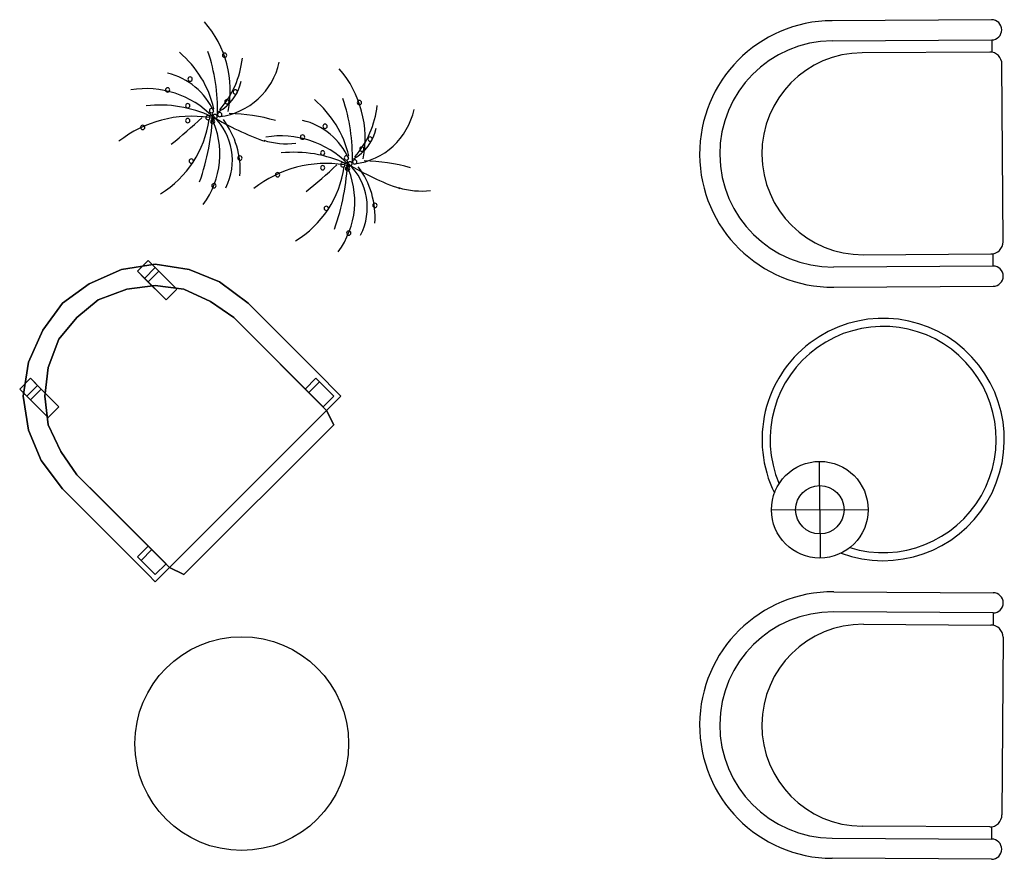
# Model space of a CAD drawing. Header units: inches. Extents: x 100794 to 106273, y 288 to 2276.
# Tile 55 of 149: x 102305 to 102391, y 1742 to 1816. Entities that reach past the tile are written whole.
import ezdxf

# ---------------------------------------------------------------- set-up
doc = ezdxf.new("R2010")
doc.units = ezdxf.units.IN
doc.header["$MEASUREMENT"] = 0
doc.layers.add('1', color=7, linetype='CONTINUOUS')
doc.styles.get("Standard").update_dxf_attribs({"font": 'ISOCP'})

msp = doc.modelspace()

# ---------------------------------------------------------------- linework, layer by layer
at = {"layer": '1', "color": 4}
for p, q in [((102390.28094, 1815.69221), (102376.23171, 1815.60628)), ((102376.24259, 1813.8279), (102390.29182, 1813.91382)), ((102390.29182, 1813.91382), (102390.29835, 1812.84679)), ((102390.12051, 1812.84571), (102378.88462, 1812.77699)), ((102391.28978, 1796.13543), (102391.19406, 1811.7852)), ((102378.99338, 1794.99315), (102390.22927, 1795.06187)), ((102390.41364, 1793.99593), (102390.40711, 1795.06296)), ((102390.41364, 1793.99593), (102376.3644, 1793.91)), ((102376.37528, 1792.13162), (102390.42451, 1792.21754)), ((102375.1523, 1772.53182), (102375.12625, 1776.79146)), ((102375.1523, 1772.53182), (102370.89266, 1772.50577)), ((102375.1523, 1772.53182), (102379.41194, 1772.55787)), ((102375.1523, 1772.53182), (102375.17835, 1768.27218)), ((102376.37528, 1765.30848), (102390.42451, 1765.22256)), ((102390.41364, 1763.44418), (102376.3644, 1763.5301)), ((102390.41364, 1763.44418), (102390.40711, 1762.37715)), ((102378.99338, 1762.44695), (102390.22927, 1762.37823)), ((102391.28978, 1761.30468), (102391.19406, 1745.6549)), ((102390.12051, 1744.5944), (102378.88462, 1744.66312)), ((102390.29182, 1743.52628), (102390.29835, 1744.59331)), ((102376.24259, 1743.6122), (102390.29182, 1743.52628)), ((102390.28094, 1741.7479), (102376.23171, 1741.83382))]:
    msp.add_line(p, q, dxfattribs=at)
for centre, radius in [((102375.1523, 1772.53182), 4.25972), ((102375.1523, 1772.53182), 2.1341), ((102324.236, 1751.93625, -34.67892), 9.41176)]:
    msp.add_circle(centre, radius, dxfattribs=at)
for centre, radius, start, end in [((102313.94655, 1809.4342, -34.67892), 9.27555, 348.551551, 40.9815349), ((102376.3035, 1803.86895), 11.73755, 90.3504117, 270.3504117), ((102390.28638, 1814.80302), 0.88921, 270.3504117, 90.3504117), ((102376.3035, 1803.86895), 9.95913, 90.3504117, 270.3504117), ((102312.79644, 1805.77307, -34.67892), 9.22638, 13.0452354, 49.7766255), ((102306.19197, 1807.79627, -34.67892), 15.91271, 358.3285647, 18.7290031), ((102322.72434, 1812.55671, -34.67892), 0.19006, 90, 270), ((102322.72434, 1812.55671, -34.67892), 0.19006, 270, 90), ((102378.939, 1803.88507), 8.89208, 90.3504117, 270.3504117), ((102390.12703, 1811.77868), 1.06705, 0.3504116, 90.3504117), ((102316.14099, 1813.17223, -34.67892), 8.19823, 318.7580989, 353.862401), ((102321.56292, 1813.21385, -34.67892), 6.10158, 276.9904483, 348.0283626), ((102316.28087, 1805.13166, -34.67892), 6.02917, 24.0955768, 76.295338), ((102325.82865, 1805.27265, -34.67892), 9.27555, 348.551551, 40.9815349), ((102319.69419, 1810.46718, -34.67892), 0.19006, 90, 270), ((102319.69419, 1810.46718, -34.67892), 0.19006, 270, 90), ((102320.27083, 1811.09234, -34.67892), 3.9966, 298.8901193, 348.4579219), ((102315.80998, 1801.39288, -34.67892), 8.2267, 44.4860623, 99.3762175), ((102317.70929, 1809.50967, -34.67892), 0.19006, 90, 270), ((102317.70929, 1809.50967, -34.67892), 0.19006, 270, 90), ((102323.66398, 1809.33516, -34.67892), 0.19006, 90, 270), ((102323.66398, 1809.33516, -34.67892), 0.19006, 270, 90), ((102316.96531, 1797.23139, -34.67892), 10.9445, 65.0887597, 95.9637238), ((102319.48477, 1808.11665, -34.67892), 0.19006, 90, 270), ((102319.48477, 1808.11665, -34.67892), 0.19006, 270, 90), ((102322.93375, 1808.46415, -34.67892), 0.19006, 90, 270), ((102322.93375, 1808.46415, -34.67892), 0.19006, 270, 90), ((102324.67854, 1801.61152, -34.67892), 9.22638, 13.0452354, 49.7766255), ((102318.07407, 1803.63472, -34.67892), 15.91271, 358.3285647, 18.7290031), ((102334.60644, 1808.39516, -34.67892), 0.19006, 90, 270), ((102334.60644, 1808.39516, -34.67892), 0.19006, 270, 90), ((102301.35387, 1808.1923, -34.67892), 20.33988, 340.5248967, 357.8243682), ((102321.57528, 1807.68114, -34.67892), 0.19006, 90, 270), ((102321.57528, 1807.68114, -34.67892), 0.19006, 270, 90), ((102321.8885, 1807.15762, -34.67892), 0.19006, 90, 270), ((102321.8885, 1807.15762, -34.67892), 0.19006, 270, 90), ((102322.30551, 1807.33213, -34.67892), 0.19006, 90, 270), ((102322.30551, 1807.33213, -34.67892), 0.19006, 270, 90), ((102322.90229, 1791.90514, -34.67892), 15.51687, 73.8561215, 89.1105149), ((102328.02309, 1809.01068, -34.67892), 8.19823, 318.7580989, 353.862401), ((102333.44502, 1809.0523, -34.67892), 6.10158, 276.9904483, 348.0283626), ((102319.79889, 1796.89082, -34.67892), 10.3002, 81.2495825, 128.2332804), ((102312.35134, 1808.14143, -34.67892), 9.10007, 301.3150488, 352.1377941), ((102282.30427, 1848.75226, -34.67892), 56.69726, 309.0487703, 312.6798998), ((102319.48477, 1806.81013, -34.67892), 0.19006, 90, 270), ((102319.48477, 1806.81013, -34.67892), 0.19006, 270, 90), ((102314.8876, 1803.84347, -34.67892), 7.42583, 323.32313, 25.7632577), ((102321.26207, 1807.07113, -34.67892), 0.19006, 90, 270), ((102321.26207, 1807.07113, -34.67892), 0.19006, 270, 90), ((102321.67908, 1806.72363, -34.67892), 0.19006, 90, 270), ((102334.90391, 1829.15637, -34.67892), 25.66789, 238.9872776, 250.3610108), ((102321.67908, 1806.72363, -34.67892), 0.19006, 270, 90), ((102318.06442, 1803.31723, -34.67892), 5.34688, 332.9908583, 45.910172), ((102316.72824, 1802.46357, -34.67892), 7.37367, 355.8740608, 36.9558399), ((102328.16298, 1800.97011, -34.67892), 6.02917, 24.0955768, 76.295338), ((102331.57629, 1806.30563, -34.67892), 0.19006, 90, 270), ((102331.57629, 1806.30563, -34.67892), 0.19006, 270, 90), ((102315.51498, 1806.20011, -34.67892), 0.19006, 90, 270), ((102315.51498, 1806.20011, -34.67892), 0.19006, 270, 90), ((102329.59139, 1805.34812, -34.67892), 0.19006, 90, 270), ((102329.59139, 1805.34812, -34.67892), 0.19006, 270, 90), ((102332.15293, 1806.93079, -34.67892), 3.9966, 298.8901193, 348.4579219), ((102328.21012, 1811.70761, -34.67892), 6.94491, 252.9456351, 276.4813778), ((102327.69209, 1797.23133, -34.67892), 8.2267, 44.4860623, 99.3762175), ((102335.54608, 1805.17361, -34.67892), 0.19006, 90, 270), ((102335.54608, 1805.17361, -34.67892), 0.19006, 270, 90), ((102328.84741, 1793.06984, -34.67892), 10.9445, 65.0887597, 95.9637238), ((102331.36687, 1803.9551, -34.67892), 0.19006, 90, 270), ((102331.36687, 1803.9551, -34.67892), 0.19006, 270, 90), ((102334.81586, 1804.3026, -34.67892), 0.19006, 90, 270), ((102334.81586, 1804.3026, -34.67892), 0.19006, 270, 90), ((102319.79798, 1803.23957, -34.67892), 0.19006, 90, 270), ((102319.79798, 1803.23957, -34.67892), 0.19006, 270, 90), ((102324.08281, 1803.50057, -34.67892), 0.19006, 90, 270), ((102324.08281, 1803.50057, -34.67892), 0.19006, 270, 90), ((102331.681, 1792.72927, -34.67892), 10.3002, 81.2495825, 128.2332804), ((102313.23597, 1804.03075, -34.67892), 20.33988, 340.5248967, 357.8243682), ((102333.14417, 1802.90958, -34.67892), 0.19006, 90, 270), ((102333.14417, 1802.90958, -34.67892), 0.19006, 270, 90), ((102333.45739, 1803.51959, -34.67892), 0.19006, 90, 270), ((102333.45739, 1803.51959, -34.67892), 0.19006, 270, 90), ((102346.78601, 1824.99482, -34.67892), 25.66789, 238.9872776, 250.3610108), ((102333.7706, 1802.99607, -34.67892), 0.19006, 90, 270), ((102329.94652, 1799.15568, -34.67892), 5.34688, 332.9908583, 45.910172), ((102333.7706, 1802.99607, -34.67892), 0.19006, 270, 90), ((102334.18761, 1803.17058, -34.67892), 0.19006, 90, 270), ((102334.18761, 1803.17058, -34.67892), 0.19006, 270, 90), ((102334.78439, 1787.7436, -34.67892), 15.51687, 73.8561215, 89.1105149), ((102327.39708, 1802.03856, -34.67892), 0.19006, 90, 270), ((102327.39708, 1802.03856, -34.67892), 0.19006, 270, 90), ((102324.23344, 1803.97988, -34.67892), 9.10007, 301.3150488, 352.1377941), ((102294.18637, 1844.59071, -34.67892), 56.69726, 309.0487703, 312.6798998), ((102331.36687, 1802.64858, -34.67892), 0.19006, 90, 270), ((102331.36687, 1802.64858, -34.67892), 0.19006, 270, 90), ((102326.7697, 1799.68192, -34.67892), 7.42583, 323.32313, 25.7632577), ((102333.56118, 1802.56208, -34.67892), 0.19006, 90, 270), ((102333.56118, 1802.56208, -34.67892), 0.19006, 270, 90), ((102328.61035, 1798.30203, -34.67892), 7.37367, 355.8740608, 36.9558399), ((102321.7847, 1801.06355, -34.67892), 0.19006, 90, 270), ((102321.7847, 1801.06355, -34.67892), 0.19006, 270, 90), ((102340.09222, 1807.54606, -34.67892), 6.94491, 252.9456351, 276.4813778), ((102335.96491, 1799.33902, -34.67892), 0.19006, 90, 270), ((102335.96491, 1799.33902, -34.67892), 0.19006, 270, 90), ((102331.68008, 1799.07802, -34.67892), 0.19006, 90, 270), ((102331.68008, 1799.07802, -34.67892), 0.19006, 270, 90), ((102333.6668, 1796.902, -34.67892), 0.19006, 90, 270), ((102333.6668, 1796.902, -34.67892), 0.19006, 270, 90), ((102390.22275, 1796.1289), 1.06705, 270.3504117, 0.3504116), ((102390.41907, 1793.10673), 0.88921, 270.3504117, 90.3504117), ((102380.73241, 1778.72005), 10.6705, 249.7253218, 206.1908613), ((102380.73241, 1778.72005), 9.95913, 252.7970812, 202.9994893), ((102376.3035, 1753.57115), 11.73755, 89.6495883, 269.6495883), ((102390.41907, 1764.33337), 0.88921, 269.6495883, 89.6495883), ((102376.3035, 1753.57115), 9.95913, 89.6495883, 269.6495883), ((102378.939, 1753.55503), 8.89208, 89.6495883, 269.6495883), ((102390.22275, 1761.3112), 1.06705, 359.6495884, 89.6495883), ((102390.12703, 1745.66143), 1.06705, 269.6495883, 359.6495884), ((102390.28638, 1742.63709), 0.88921, 269.6495883, 89.6495883)]:
    msp.add_arc(centre, radius, start, end, dxfattribs=at)
for points, invisible_edges in [([(102315.05617, 1793.5417, -11.11504), (102315.99931, 1794.48484, -11.11504), (102315.68493, 1792.91294)], 2), ([(102316.62807, 1793.85608), (102315.68493, 1792.91294), (102315.99931, 1794.48484, -11.11504)], 2), ([(102315.99931, 1794.48484, -11.11504), (102316.62807, 1793.85608), (102316.94245, 1793.5417, -11.11504)], 2), ([(102310.81203, 1792.44137, 17.78406), (102310.81203, 1792.44137), (102313.64146, 1793.69889, 16.89486)], 2), ([(102313.64146, 1793.69889), (102313.64146, 1793.69889, 16.89486), (102310.81203, 1792.44137)], 2), ([(102311.59798, 1791.02665, 17.78406), (102313.64146, 1793.69889, 16.89486), (102310.81203, 1792.44137, 17.78406)], 13), ([(102311.59798, 1791.02665, 17.78406), (102314.11303, 1791.96979, 16.89486), (102313.64146, 1793.69889, 16.89486)], 14), ([(102313.64146, 1793.69889, 16.89486), (102313.64146, 1793.69889), (102316.62807, 1794.17046)], 12), ([(102316.62807, 1794.17046), (102316.62807, 1794.17046, 15.56106), (102313.64146, 1793.69889, 16.89486)], 12), ([(102316.62807, 1794.17046, 15.56106), (102313.64146, 1793.69889, 16.89486), (102316.62807, 1792.28418, 15.56106)], 14), ([(102316.62807, 1792.28418, 15.56106), (102313.64146, 1793.69889, 16.89486), (102314.11303, 1791.96979, 16.89486)], 3), ([(102315.05617, 1793.5417, -11.11504), (102315.68493, 1792.91294), (102315.99931, 1792.59856, -11.11504)], 2), ([(102316.94245, 1793.5417, -11.11504), (102318.51436, 1791.96979), (102315.99931, 1792.59856, -11.11504)], 2), ([(102316.62807, 1794.17046, 15.56106), (102316.62807, 1794.17046), (102319.61469, 1793.69889, 14.67185)], 2), ([(102319.61469, 1793.69889), (102319.61469, 1793.69889, 14.67185), (102316.62807, 1794.17046)], 2), ([(102316.62807, 1792.28418, 15.56106), (102319.61469, 1793.69889, 14.67185), (102316.62807, 1794.17046, 15.56106)], 13), ([(102318.51436, 1791.96979), (102316.94245, 1793.5417, -11.11504), (102316.62807, 1793.85608)], 2), ([(102316.62807, 1792.28418, 15.56106), (102319.14312, 1791.96979, 14.67185), (102319.61469, 1793.69889, 14.67185)], 14), ([(102319.61469, 1793.69889, 14.67185), (102319.14312, 1791.96979, 14.67185), (102322.28693, 1792.59856, 13.78265)], 3), ([(102319.61469, 1793.69889), (102319.61469, 1793.69889, 14.67185), (102322.28693, 1792.59856)], 2), ([(102322.28693, 1792.59856, 13.78265), (102322.28693, 1792.59856), (102319.61469, 1793.69889, 14.67185)], 2), ([(102317.57122, 1791.02665), (102315.99931, 1792.59856, -11.11504), (102315.68493, 1792.91294)], 2), ([(102317.57122, 1791.02665), (102315.99931, 1792.59856, -11.11504), (102318.51436, 1791.96979)], 2), ([(102322.28693, 1792.59856, 13.78265), (102319.14312, 1791.96979, 14.67185), (102321.50098, 1790.86946, 13.78265)], 13), ([(102321.50098, 1790.86946, 13.78265), (102324.80197, 1790.71227, 13.33805), (102322.28693, 1792.59856, 13.78265)], 13), ([(102322.28693, 1792.59856), (102322.28693, 1792.59856, 13.78265), (102324.80197, 1790.71227, 13.33805)], 12), ([(102324.80197, 1790.71227, 13.33805), (102324.80197, 1790.71227), (102322.28693, 1792.59856)], 12), ([(102308.45417, 1790.71227, 18.22867), (102308.45417, 1790.71227), (102310.81203, 1792.44137)], 12), ([(102310.81203, 1792.44137), (102310.81203, 1792.44137, 17.78406), (102308.45417, 1790.71227, 18.22867)], 12), ([(102310.81203, 1792.44137, 17.78406), (102308.45417, 1790.71227, 18.22867), (102311.59798, 1791.02665, 17.78406)], 14), ([(102314.11303, 1791.96979, 1.77841), (102314.11303, 1791.96979, 16.89486), (102311.59798, 1791.02665, 17.78406)], 13), ([(102311.59798, 1791.02665, 17.78406), (102311.59798, 1791.02665, 1.77841), (102314.11303, 1791.96979, 1.77841)], 13), ([(102311.59798, 1791.02665, 1.77841), (102316.62807, 1782.53837, 1.77841), (102314.11303, 1791.96979, 1.77841)], 3), ([(102316.62807, 1792.28418, 1.77841), (102316.62807, 1792.28418, 15.56106), (102314.11303, 1791.96979, 1.77841)], 3), ([(102314.11303, 1791.96979, 16.89486), (102314.11303, 1791.96979, 1.77841), (102316.62807, 1792.28418, 15.56106)], 3), ([(102314.11303, 1791.96979, 1.77841), (102316.62807, 1782.53837, 1.77841), (102316.62807, 1792.28418, 1.77841)], 3), ([(102319.14312, 1791.96979, 1.77841), (102319.14312, 1791.96979, 14.67185), (102316.62807, 1792.28418, 1.77841)], 3), ([(102316.62807, 1792.28418, 15.56106), (102316.62807, 1792.28418, 1.77841), (102319.14312, 1791.96979, 14.67185)], 3), ([(102316.62807, 1792.28418, 1.77841), (102316.62807, 1782.53837, 1.77841), (102319.14312, 1791.96979, 1.77841)], 3), ([(102319.14312, 1791.96979, 1.77841), (102316.62807, 1782.53837, 1.77841), (102321.50098, 1790.86946, 1.77841)], 3), ([(102321.50098, 1790.86946, 13.78265), (102321.50098, 1790.86946, 1.77841), (102319.14312, 1791.96979, 14.67185)], 3), ([(102319.14312, 1791.96979, 1.77841), (102319.14312, 1791.96979, 14.67185), (102321.50098, 1790.86946, 1.77841)], 3), ([(102311.59798, 1791.02665, 17.78406), (102308.45417, 1790.71227, 18.22867), (102309.7117, 1789.45475, 18.22867)], 3), ([(102311.59798, 1791.02665, 1.77841), (102311.59798, 1791.02665, 17.78406), (102309.7117, 1789.45475, 1.77841)], 3), ([(102309.7117, 1789.45475, 18.22867), (102309.7117, 1789.45475, 1.77841), (102311.59798, 1791.02665, 17.78406)], 3), ([(102309.7117, 1789.45475, 1.77841), (102316.62807, 1782.53837, 1.77841), (102311.59798, 1791.02665, 1.77841)], 3), ([(102321.50098, 1790.86946, 1.77841), (102316.62807, 1782.53837, 1.77841), (102323.54445, 1789.45475, 1.77841)], 3), ([(102323.54445, 1789.45475, 13.33805), (102323.54445, 1789.45475, 1.77841), (102321.50098, 1790.86946, 1.77841)], 13), ([(102321.50098, 1790.86946, 1.77841), (102321.50098, 1790.86946, 13.78265), (102323.54445, 1789.45475, 13.33805)], 13), ([(102321.50098, 1790.86946, 13.78265), (102323.54445, 1789.45475, 13.33805), (102324.80197, 1790.71227, 13.33805)], 14), ([(102306.72508, 1788.35442, 17.78406), (102306.72508, 1788.35442), (102308.45417, 1790.71227, 18.22867)], 2), ([(102308.45417, 1790.71227), (102308.45417, 1790.71227, 18.22867), (102306.72508, 1788.35442)], 2), ([(102308.45417, 1790.71227, 18.22867), (102306.72508, 1788.35442, 17.78406), (102308.13979, 1787.56846, 17.78406)], 14), ([(102308.45417, 1790.71227, 18.22867), (102308.13979, 1787.56846, 17.78406), (102309.7117, 1789.45475, 18.22867)], 13), ([(102324.80197, 1790.71227, 13.33805), (102323.54445, 1789.45475, 13.33805), (102327.00264, 1788.51161, 12.89345)], 3), ([(102324.80197, 1790.71227), (102324.80197, 1790.71227, 13.33805), (102327.00264, 1788.51161)], 2), ([(102327.00264, 1788.51161, 12.89345), (102327.00264, 1788.51161), (102324.80197, 1790.71227, 13.33805)], 2), ([(102309.7117, 1789.45475, 1.77841), (102309.7117, 1789.45475, 18.22867), (102308.13979, 1787.56846, 17.78406)], 13), ([(102308.13979, 1787.56846, 17.78406), (102308.13979, 1787.56846, 1.77841), (102309.7117, 1789.45475, 1.77841)], 13), ([(102316.62807, 1782.53837, 1.77841), (102309.7117, 1789.45475, 1.77841), (102308.13979, 1787.56846, 1.77841)], 13), ([(102309.7117, 1775.62199, 1.77841), (102317.8856, 1767.44809, 1.77841), (102323.54445, 1789.45475, 1.77841)], 14), ([(102331.71835, 1781.28085, 1.77841), (102323.54445, 1789.45475, 1.77841), (102317.8856, 1767.44809, 1.77841)], 14), ([(102325.74512, 1787.25408, 12.89345), (102325.74512, 1787.25408, 1.77841), (102323.54445, 1789.45475, 13.33805)], 3), ([(102323.54445, 1789.45475, 1.77841), (102323.54445, 1789.45475, 13.33805), (102325.74512, 1787.25408, 1.77841)], 3), ([(102325.74512, 1787.25408, 12.89345), (102327.00264, 1788.51161, 12.89345), (102323.54445, 1789.45475, 13.33805)], 3), ([(102305.46755, 1785.52499, 16.89486), (102305.46755, 1785.52499), (102306.72508, 1788.35442)], 12), ([(102306.72508, 1788.35442), (102306.72508, 1788.35442, 17.78406), (102305.46755, 1785.52499, 16.89486)], 12), ([(102305.46755, 1785.52499, 16.89486), (102308.13979, 1787.56846, 17.78406), (102306.72508, 1788.35442, 17.78406)], 3), ([(102327.00264, 1788.51161, 12.89345), (102325.74512, 1787.25408, 12.89345), (102327.94578, 1785.05342, 12.00424)], 13), ([(102327.00264, 1788.51161), (102327.00264, 1788.51161, 12.89345), (102329.20331, 1786.31094, 12.00424)], 12), ([(102329.20331, 1786.31094, 12.00424), (102329.20331, 1786.31094), (102327.00264, 1788.51161)], 12), ([(102327.94578, 1785.05342, 12.00424), (102329.20331, 1786.31094, 12.00424), (102327.00264, 1788.51161, 12.89345)], 13), ([(102307.19665, 1785.05342, 16.89486), (102308.13979, 1787.56846, 17.78406), (102305.46755, 1785.52499, 16.89486)], 14), ([(102308.13979, 1787.56846, 1.77841), (102308.13979, 1787.56846, 17.78406), (102307.19665, 1785.05342, 1.77841)], 3), ([(102307.19665, 1785.05342, 16.89486), (102307.19665, 1785.05342, 1.77841), (102308.13979, 1787.56846, 17.78406)], 3), ([(102316.62807, 1782.53837, 1.77841), (102308.13979, 1787.56846, 1.77841), (102307.19665, 1785.05342, 1.77841)], 13), ([(102327.94578, 1785.05342, 12.00424), (102327.94578, 1785.05342, 1.77841), (102325.74512, 1787.25408, 1.77841)], 13), ([(102325.74512, 1787.25408, 1.77841), (102325.74512, 1787.25408, 12.89345), (102327.94578, 1785.05342, 12.00424)], 13), ([(102329.20331, 1786.31094, 12.00424), (102327.94578, 1785.05342, 12.00424), (102331.40397, 1784.11027, 10.67044)], 3), ([(102329.20331, 1786.31094), (102329.20331, 1786.31094, 12.00424), (102331.40397, 1784.11027)], 2), ([(102331.40397, 1784.11027, 10.67044), (102331.40397, 1784.11027), (102329.20331, 1786.31094, 12.00424)], 2), ([(102304.99598, 1782.53837, 15.56106), (102304.99598, 1782.53837), (102305.46755, 1785.52499, 16.89486)], 2), ([(102305.46755, 1785.52499), (102305.46755, 1785.52499, 16.89486), (102304.99598, 1782.53837)], 2), ([(102305.46755, 1785.52499, 16.89486), (102304.99598, 1782.53837, 15.56106), (102306.88227, 1782.53837, 15.56106)], 14), ([(102305.46755, 1785.52499, 16.89486), (102306.88227, 1782.53837, 15.56106), (102307.19665, 1785.05342, 16.89486)], 13), ([(102307.19665, 1785.05342, 1.77841), (102307.19665, 1785.05342, 16.89486), (102306.88227, 1782.53837, 15.56106)], 13), ([(102306.88227, 1782.53837, 15.56106), (102306.88227, 1782.53837, 1.77841), (102307.19665, 1785.05342, 1.77841)], 13), ([(102316.62807, 1782.53837, 1.77841), (102307.19665, 1785.05342, 1.77841), (102306.88227, 1782.53837, 1.77841)], 13), ([(102330.14645, 1782.85275, 10.67044), (102331.40397, 1784.11027, 10.67044), (102327.94578, 1785.05342, 12.00424)], 3), ([(102330.14645, 1782.85275, 10.67044), (102330.14645, 1782.85275, 1.77841), (102327.94578, 1785.05342, 12.00424)], 3), ([(102327.94578, 1785.05342, 1.77841), (102327.94578, 1785.05342, 12.00424), (102330.14645, 1782.85275, 1.77841)], 3), ([(102304.6816, 1783.16713, -11.11504), (102305.62474, 1784.11027, -11.11504), (102306.25351, 1783.48151)], 12), ([(102305.62474, 1784.11027, -11.11504), (102306.25351, 1783.48151), (102306.56789, 1783.16713, -11.11504)], 2), ([(102329.83207, 1783.16713), (102330.14645, 1782.85275, -11.11504), (102330.77521, 1784.11027)], 2), ([(102331.08959, 1783.79589, -11.11504), (102330.77521, 1784.11027), (102330.14645, 1782.85275, -11.11504)], 2), ([(102331.40397, 1784.11027, 10.67044), (102330.14645, 1782.85275, 10.67044), (102331.08959, 1781.90961, 9.33663)], 13), ([(102330.77521, 1784.11027), (102332.34711, 1782.53837), (102331.08959, 1783.79589, -11.11504)], 2), ([(102331.08959, 1781.90961, 9.33663), (102332.34711, 1783.16713, 9.33663), (102331.40397, 1784.11027, 10.67044)], 13), ([(102332.34711, 1783.16713, 9.33663), (102332.34711, 1783.16713), (102331.40397, 1784.11027)], 13), ([(102331.40397, 1784.11027), (102331.40397, 1784.11027, 10.67044), (102332.34711, 1783.16713, 9.33663)], 12), ([(102306.25351, 1783.48151), (102305.31036, 1782.53837), (102304.6816, 1783.16713, -11.11504)], 12), ([(102304.6816, 1783.16713, -11.11504), (102305.31036, 1782.53837), (102305.62474, 1782.22399, -11.11504)], 2), ([(102307.19665, 1780.65209), (102305.62474, 1782.22399, -11.11504), (102306.56789, 1783.16713, -11.11504)], 12), ([(102308.13979, 1781.59523), (102306.56789, 1783.16713, -11.11504), (102306.25351, 1783.48151)], 2), ([(102306.56789, 1783.16713, -11.11504), (102308.13979, 1781.59523), (102307.19665, 1780.65209)], 12), ([(102329.83207, 1783.16713), (102331.40397, 1781.59523), (102330.14645, 1782.85275, -11.11504)], 2), ([(102332.34711, 1782.53837, -11.11504), (102331.08959, 1783.79589, -11.11504), (102332.34711, 1782.53837)], 2), ([(102332.34711, 1783.16713, 9.33663), (102331.08959, 1781.90961, 9.33663), (102332.97588, 1782.53837, 7.55823)], 3), ([(102332.34711, 1783.16713), (102332.34711, 1783.16713, 9.33663), (102332.97588, 1782.53837)], 3), ([(102332.97588, 1782.53837, 7.55823), (102332.97588, 1782.53837), (102332.34711, 1783.16713, 9.33663)], 2), ([(102305.46755, 1779.55175, 14.67185), (102305.46755, 1779.55175), (102304.99598, 1782.53837)], 12), ([(102304.99598, 1782.53837), (102304.99598, 1782.53837, 15.56106), (102305.46755, 1779.55175, 14.67185)], 12), ([(102305.46755, 1779.55175, 14.67185), (102306.88227, 1782.53837, 15.56106), (102304.99598, 1782.53837, 15.56106)], 3), ([(102307.19665, 1780.65209), (102305.62474, 1782.22399, -11.11504), (102305.31036, 1782.53837)], 2), ([(102307.19665, 1780.02332, 14.67185), (102306.88227, 1782.53837, 15.56106), (102305.46755, 1779.55175, 14.67185)], 14), ([(102306.88227, 1782.53837, 1.77841), (102306.88227, 1782.53837, 15.56106), (102307.19665, 1780.02332, 1.77841)], 3), ([(102307.19665, 1780.02332, 14.67185), (102307.19665, 1780.02332, 1.77841), (102306.88227, 1782.53837, 15.56106)], 3), ([(102316.62807, 1782.53837, 1.77841), (102306.88227, 1782.53837, 1.77841), (102307.19665, 1780.02332, 1.77841)], 13), ([(102316.62807, 1782.53837, 1.77841), (102307.19665, 1780.02332, 1.77841), (102308.29698, 1777.66547, 1.77841)], 13), ([(102316.62807, 1782.53837, 1.77841), (102308.29698, 1777.66547, 1.77841), (102309.7117, 1775.62199, 1.77841)], 13), ([(102331.40397, 1781.59523, -11.11504), (102330.14645, 1782.85275, -11.11504), (102331.40397, 1781.59523)], 2), ([(102331.08959, 1781.90961, 9.33663), (102331.08959, 1781.90961, 1.77841), (102330.14645, 1782.85275, 1.77841)], 13), ([(102330.14645, 1782.85275, 1.77841), (102330.14645, 1782.85275, 10.67044), (102331.08959, 1781.90961, 9.33663)], 13), ([(102331.71835, 1781.28085, 7.55823), (102332.97588, 1782.53837, 7.55823), (102331.08959, 1781.90961, 9.33663)], 2), ([(102331.40397, 1781.59523), (102331.40397, 1781.59523, -11.11504), (102332.34711, 1782.53837)], 2), ([(102332.34711, 1782.53837, -11.11504), (102332.34711, 1782.53837), (102331.40397, 1781.59523, -11.11504)], 2), ([(102331.71835, 1781.28085), (102332.97588, 1782.53837), (102331.71835, 1781.28085, 7.55823)], 2), ([(102332.97588, 1782.53837, 7.55823), (102331.71835, 1781.28085, 7.55823), (102332.97588, 1782.53837)], 2), ([(102317.8856, 1767.44809), (102331.71835, 1781.28085), (102332.34711, 1780.02332, 0.4446)], 12), ([(102331.71835, 1781.28085, 1.77841), (102317.8856, 1767.44809, 1.77841), (102332.34711, 1780.02332, 1.3338)], 3), ([(102331.71835, 1781.28085, 7.55823), (102331.71835, 1781.28085, 1.77841), (102331.08959, 1781.90961, 9.33663)], 2), ([(102331.08959, 1781.90961, 1.77841), (102331.08959, 1781.90961, 9.33663), (102331.71835, 1781.28085, 1.77841)], 3), ([(102332.34711, 1780.02332, 0.4446), (102331.71835, 1781.28085), (102332.34711, 1780.02332, 1.3338)], 2), ([(102331.71835, 1781.28085, 1.77841), (102332.34711, 1780.02332, 1.3338), (102331.71835, 1781.28085)], 2), ([(102307.19665, 1780.02332, 14.67185), (102305.46755, 1779.55175, 14.67185), (102306.56789, 1776.87952, 13.78265)], 13), ([(102306.56789, 1776.87952, 13.78265), (102306.56789, 1776.87952), (102305.46755, 1779.55175, 14.67185)], 2), ([(102305.46755, 1779.55175), (102305.46755, 1779.55175, 14.67185), (102306.56789, 1776.87952)], 2), ([(102307.19665, 1780.02332, 14.67185), (102306.56789, 1776.87952, 13.78265), (102308.29698, 1777.66547, 13.78265)], 3), ([(102307.19665, 1780.02332, 1.77841), (102307.19665, 1780.02332, 14.67185), (102308.29698, 1777.66547, 13.78265)], 13), ([(102308.29698, 1777.66547, 13.78265), (102308.29698, 1777.66547, 1.77841), (102307.19665, 1780.02332, 1.77841)], 13), ([(102332.34711, 1780.02332, 0.4446), (102319.14312, 1766.81933, 0.4446), (102317.8856, 1767.44809)], 12), ([(102319.14312, 1766.81933, 1.3338), (102332.34711, 1780.02332, 1.3338), (102317.8856, 1767.44809, 1.77841)], 2), ([(102319.14312, 1766.81933, 0.4446), (102332.34711, 1780.02332, 0.4446), (102319.14312, 1766.81933, 1.3338)], 2), ([(102332.34711, 1780.02332, 1.3338), (102319.14312, 1766.81933, 1.3338), (102332.34711, 1780.02332, 0.4446)], 2), ([(102308.45417, 1774.36447, 13.33805), (102308.29698, 1777.66547, 13.78265), (102306.56789, 1776.87952, 13.78265)], 3), ([(102308.29698, 1777.66547, 1.77841), (102308.29698, 1777.66547, 13.78265), (102309.7117, 1775.62199, 1.77841)], 3), ([(102309.7117, 1775.62199, 13.33805), (102309.7117, 1775.62199, 1.77841), (102308.29698, 1777.66547, 13.78265)], 3), ([(102309.7117, 1775.62199, 13.33805), (102308.29698, 1777.66547, 13.78265), (102308.45417, 1774.36447, 13.33805)], 14), ([(102308.45417, 1774.36447, 13.33805), (102308.45417, 1774.36447), (102306.56789, 1776.87952)], 12), ([(102306.56789, 1776.87952), (102306.56789, 1776.87952, 13.78265), (102308.45417, 1774.36447, 13.33805)], 12), ([(102309.7117, 1775.62199, 13.33805), (102308.45417, 1774.36447, 13.33805), (102310.65484, 1772.1638, 12.89345)], 13), ([(102309.7117, 1775.62199, 1.77841), (102309.7117, 1775.62199, 13.33805), (102311.91236, 1773.42133, 1.77841)], 3), ([(102311.91236, 1773.42133, 12.89345), (102311.91236, 1773.42133, 1.77841), (102309.7117, 1775.62199, 13.33805)], 3), ([(102310.65484, 1772.1638, 12.89345), (102311.91236, 1773.42133, 12.89345), (102309.7117, 1775.62199, 13.33805)], 13), ([(102310.65484, 1772.1638, 12.89345), (102310.65484, 1772.1638), (102308.45417, 1774.36447, 13.33805)], 2), ([(102308.45417, 1774.36447), (102308.45417, 1774.36447, 13.33805), (102310.65484, 1772.1638)], 2), ([(102311.91236, 1773.42133, 12.89345), (102310.65484, 1772.1638, 12.89345), (102314.11303, 1771.22066, 12.00424)], 3), ([(102311.91236, 1773.42133, 1.77841), (102311.91236, 1773.42133, 12.89345), (102314.11303, 1771.22066, 12.00424)], 13), ([(102314.11303, 1771.22066, 12.00424), (102314.11303, 1771.22066, 1.77841), (102311.91236, 1773.42133, 1.77841)], 13), ([(102312.8555, 1769.96314, 12.00424), (102312.8555, 1769.96314), (102310.65484, 1772.1638)], 12), ([(102310.65484, 1772.1638), (102310.65484, 1772.1638, 12.89345), (102312.8555, 1769.96314, 12.00424)], 12), ([(102312.8555, 1769.96314, 12.00424), (102314.11303, 1771.22066, 12.00424), (102310.65484, 1772.1638, 12.89345)], 3), ([(102314.11303, 1771.22066, 12.00424), (102312.8555, 1769.96314, 12.00424), (102315.05617, 1767.76247, 10.67044)], 13), ([(102315.05617, 1767.76247, 10.67044), (102316.31369, 1769.02, 10.67044), (102314.11303, 1771.22066, 12.00424)], 13), ([(102314.11303, 1771.22066, 1.77841), (102314.11303, 1771.22066, 12.00424), (102316.31369, 1769.02, 1.77841)], 3), ([(102316.31369, 1769.02, 10.67044), (102316.31369, 1769.02, 1.77841), (102314.11303, 1771.22066, 12.00424)], 3), ([(102315.05617, 1767.76247, 10.67044), (102315.05617, 1767.76247), (102312.8555, 1769.96314, 12.00424)], 2), ([(102312.8555, 1769.96314), (102312.8555, 1769.96314, 12.00424), (102315.05617, 1767.76247)], 2), ([(102315.99931, 1769.33438), (102315.05617, 1768.39123), (102316.31369, 1769.02, -11.11504)], 2), ([(102315.99931, 1769.33438), (102317.57122, 1767.76247), (102316.31369, 1769.02, -11.11504)], 2), ([(102315.37055, 1768.07685, -11.11504), (102316.31369, 1769.02, -11.11504), (102315.05617, 1768.39123)], 2), ([(102316.31369, 1769.02, 10.67044), (102315.05617, 1767.76247, 10.67044), (102317.25683, 1768.07685, 9.33663)], 3), ([(102315.05617, 1768.39123), (102316.62807, 1766.81933), (102315.37055, 1768.07685, -11.11504)], 2), ([(102317.57122, 1767.76247, -11.11504), (102316.31369, 1769.02, -11.11504), (102317.57122, 1767.76247)], 2), ([(102317.25683, 1768.07685, 9.33663), (102317.25683, 1768.07685, 1.77841), (102316.31369, 1769.02, 1.77841)], 13), ([(102316.31369, 1769.02, 1.77841), (102316.31369, 1769.02, 10.67044), (102317.25683, 1768.07685, 9.33663)], 13), ([(102315.99931, 1766.81933, 9.33663), (102317.25683, 1768.07685, 9.33663), (102315.05617, 1767.76247, 10.67044)], 3), ([(102315.99931, 1766.81933, 9.33663), (102315.99931, 1766.81933), (102315.05617, 1767.76247)], 13), ([(102315.05617, 1767.76247), (102315.05617, 1767.76247, 10.67044), (102315.99931, 1766.81933, 9.33663)], 12), ([(102316.62807, 1766.81933, -11.11504), (102315.37055, 1768.07685, -11.11504), (102316.62807, 1766.81933)], 2), ([(102317.25683, 1768.07685, 9.33663), (102315.99931, 1766.81933, 9.33663), (102316.62807, 1766.19057, 7.55823)], 13), ([(102316.62807, 1766.19057, 7.55823), (102317.8856, 1767.44809, 7.55823), (102317.25683, 1768.07685, 9.33663)], 12), ([(102316.62807, 1766.81933, -11.11504), (102317.57122, 1767.76247, -11.11504), (102316.62807, 1766.81933)], 2), ([(102317.57122, 1767.76247), (102316.62807, 1766.81933), (102317.57122, 1767.76247, -11.11504)], 2), ([(102316.62807, 1766.19057, 7.55823), (102316.62807, 1766.19057), (102317.8856, 1767.44809, 7.55823)], 2), ([(102317.8856, 1767.44809), (102317.8856, 1767.44809, 7.55823), (102316.62807, 1766.19057)], 2), ([(102317.25683, 1768.07685, 1.77841), (102317.25683, 1768.07685, 9.33663), (102317.8856, 1767.44809, 1.77841)], 3), ([(102317.8856, 1767.44809, 7.55823), (102317.8856, 1767.44809, 1.77841), (102317.25683, 1768.07685, 9.33663)], 2), ([(102319.14312, 1766.81933, 0.4446), (102317.8856, 1767.44809), (102319.14312, 1766.81933, 1.3338)], 2), ([(102317.8856, 1767.44809, 1.77841), (102319.14312, 1766.81933, 1.3338), (102317.8856, 1767.44809)], 2), ([(102316.62807, 1766.19057, 7.55823), (102316.62807, 1766.19057), (102315.99931, 1766.81933, 9.33663)], 2), ([(102315.99931, 1766.81933), (102315.99931, 1766.81933, 9.33663), (102316.62807, 1766.19057)], 3)]:
    msp.add_3dface(points, dxfattribs=dict(at, invisible_edges=invisible_edges))

# ---------------------------------------------------------------- texts
at = {"layer": '1', "color": 4, "width": 0.8, "flags": 9}
for tag, p, s, height, rotation in [('YSIZE', (102321.6816, 1807.09507, -34.67892), '1300', 0.006335, 270), ('XSIZE', (102321.6816, 1807.09507, -34.67892), '1300', 0.006335, 270), ('YSIZE', (102333.5637, 1802.93352, -34.67892), '1300', 0.006335, 270), ('XSIZE', (102333.5637, 1802.93352, -34.67892), '1300', 0.006335, 270), ('XSIZE', (102324.81957, 1779.09079, -11.11504), '699', 0.017504, 315), ('ZSIZE', (102324.81957, 1779.09079, -11.11504), '838', 0.017504, 315), ('YSIZE', (102324.81957, 1779.09079, -11.11504), '660', 0.017504, 315)]:
    msp.add_attdef(tag, p, s, height=height, rotation=rotation, dxfattribs=at)

doc.saveas('drawing.dxf')
